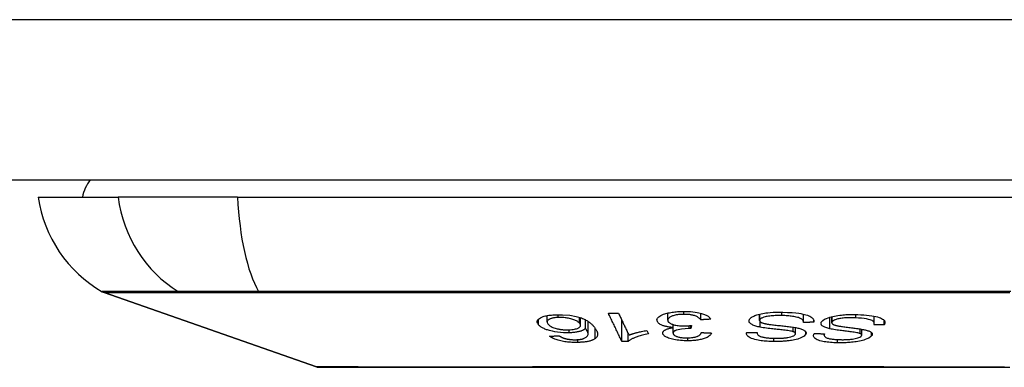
# Model space of a CAD drawing. Header units: inches. Extents: x 2.8 to 89.6, y 4.6 to 48.7.
# Tile 2 of 107: x 3.604 to 4.501, y 4.578 to 4.894. Entities that reach past the tile are written whole.
import ezdxf

# ---------------------------------------------------------------- set-up
doc = ezdxf.new("R2010")
doc.units = ezdxf.units.IN
doc.header["$MEASUREMENT"] = 0
doc.layers.add('Visible Edges(ANSI)', color=7, linetype='Continuous', lineweight=25)
doc.layers.add('Visible Tangent Edges(ANSI)', color=7, linetype='Continuous', lineweight=25)

msp = doc.modelspace()

# ---------------------------------------------------------------- linework, layer by layer
at = {"layer": 'Visible Edges(ANSI)'}
for p, q in [((2.95349, 4.74849), (18.57949, 4.74849)), ((3.62125, 4.73274), (3.69401, 4.73274)), ((3.8028, 4.73274), (3.69401, 4.73274)), ((3.8028, 4.73274), (4.66017, 4.73274)), ((3.87468, 4.5781), (3.68114, 4.64584)), ((4.08492, 4.61902), (4.08492, 4.62479)), ((4.11522, 4.61591), (4.11522, 4.62289)), ((4.11974, 4.61302), (4.11974, 4.62095)), ((4.15289, 4.6012), (4.15289, 4.62052)), ((4.19466, 4.62069), (4.19466, 4.62708)), ((4.22473, 4.62091), (4.22473, 4.62697)), ((4.27842, 4.62034), (4.27842, 4.62613)), ((4.31832, 4.61873), (4.31832, 4.62609)), ((4.32771, 4.61871), (4.32771, 4.62081)), ((4.34412, 4.61829), (4.34412, 4.62384)), ((4.38289, 4.6177), (4.38289, 4.62419)), ((4.39176, 4.61633), (4.39176, 4.62053)), ((4.12215, 4.60803), (4.12215, 4.61951)), ((4.17564, 4.61126), (4.17709, 4.60818)), ((4.19961, 4.60879), (4.19961, 4.61386)), ((4.19977, 4.61389), (4.19977, 4.61659)), ((4.21644, 4.61575), (4.21584, 4.61293)), ((4.21584, 4.61293), (4.21584, 4.61569)), ((4.31111, 4.6083), (4.31111, 4.61386)), ((4.37141, 4.60704), (4.37141, 4.61235)), ((4.15876, 4.60127), (4.15876, 4.60811)), ((4.2761, 4.60916), (4.2761, 4.60946)), ((4.33725, 4.607), (4.33725, 4.60826))]:
    msp.add_line(p, q, dxfattribs=at)
at = {"layer": 'Visible Edges(ANSI)', "flags": 128}
for points in [[(4.07695, 4.6164), (4.07654, 4.61693), (4.07622, 4.61746), (4.07598, 4.61799), (4.07584, 4.61852), (4.07578, 4.61904), (4.07582, 4.61956), (4.07596, 4.62007), (4.07619, 4.62058), (4.07653, 4.6211), (4.07704, 4.62166), (4.07777, 4.62226), (4.07876, 4.62286), (4.07992, 4.6234), (4.08109, 4.62384), (4.08221, 4.62417), (4.08321, 4.62443), (4.08422, 4.62465), (4.08527, 4.62485), (4.08637, 4.62503), (4.08752, 4.62518), (4.08872, 4.62531), (4.08995, 4.62542), (4.0912, 4.62551), (4.09248, 4.62557)], [(4.09478, 4.62309), (4.09403, 4.62305), (4.09331, 4.623), (4.09261, 4.62293), (4.09192, 4.62285), (4.09126, 4.62276), (4.09063, 4.62265), (4.09002, 4.62253), (4.08945, 4.62239), (4.08891, 4.62224), (4.0884, 4.62208), (4.08793, 4.62191), (4.0875, 4.62173), (4.0871, 4.62154), (4.08673, 4.62135), (4.08638, 4.62115), (4.086, 4.62088), (4.08561, 4.62054), (4.08526, 4.62012), (4.08501, 4.61962), (4.08492, 4.61908), (4.08498, 4.61852), (4.08518, 4.61796), (4.0855, 4.6174), (4.08592, 4.61684)], [(4.09248, 4.62557), (4.09895, 4.6256), (4.1054, 4.62506), (4.11126, 4.624), (4.11485, 4.62302), (4.116, 4.62261), (4.11694, 4.62225), (4.11783, 4.62188), (4.11867, 4.62149), (4.11946, 4.6211), (4.12022, 4.6207), (4.12092, 4.62029), (4.12159, 4.61988), (4.12223, 4.61946), (4.12284, 4.61903), (4.12342, 4.6186), (4.12398, 4.61816), (4.12451, 4.61772), (4.12501, 4.61728), (4.1255, 4.61683), (4.12595, 4.61638), (4.12639, 4.61594), (4.1268, 4.61549), (4.12719, 4.61505), (4.12756, 4.61461)], [(4.11441, 4.61775), (4.11407, 4.61813), (4.11366, 4.61851), (4.1132, 4.61888), (4.11267, 4.61925), (4.11209, 4.61962), (4.11144, 4.61998), (4.11073, 4.62034), (4.10995, 4.62069), (4.10913, 4.62102), (4.10826, 4.62134), (4.10734, 4.62163), (4.10637, 4.62191), (4.10534, 4.62216), (4.10425, 4.62238), (4.10318, 4.62257), (4.10212, 4.62273), (4.10111, 4.62285), (4.10014, 4.62295), (4.09923, 4.62302), (4.09833, 4.62307), (4.09743, 4.62311), (4.09654, 4.62312), (4.09565, 4.62311), (4.09478, 4.62309)], [(4.14069, 4.62692), (4.14106, 4.62693), (4.14144, 4.62694), (4.14182, 4.62694), (4.1422, 4.62695), (4.14258, 4.62696), (4.14296, 4.62697), (4.14333, 4.62698), (4.14371, 4.62699), (4.14409, 4.627), (4.14447, 4.62701), (4.14485, 4.62701), (4.14523, 4.62702), (4.14561, 4.62703), (4.14598, 4.62704), (4.14636, 4.62705), (4.14674, 4.62706), (4.14712, 4.62707), (4.1475, 4.62708), (4.14788, 4.62709), (4.14825, 4.6271), (4.14863, 4.62711), (4.14901, 4.62712), (4.14939, 4.62713), (4.14977, 4.62714)], [(4.15289, 4.6012), (4.15239, 4.60227), (4.15188, 4.60333), (4.15137, 4.6044), (4.15086, 4.60547), (4.15035, 4.60654), (4.14984, 4.60762), (4.14933, 4.60869), (4.14882, 4.60977), (4.14831, 4.61084), (4.1478, 4.61192), (4.14729, 4.613), (4.14678, 4.61408), (4.14627, 4.61515), (4.14575, 4.61623), (4.14524, 4.61731), (4.14473, 4.61838), (4.14422, 4.61946), (4.14371, 4.62053), (4.14321, 4.6216), (4.1427, 4.62267), (4.14219, 4.62374), (4.14169, 4.6248), (4.14119, 4.62586), (4.14069, 4.62692)], [(4.14977, 4.62714), (4.15016, 4.6263), (4.15055, 4.62547), (4.15095, 4.62463), (4.15134, 4.6238), (4.15174, 4.62296), (4.15214, 4.62212), (4.15253, 4.62128), (4.15293, 4.62044), (4.15333, 4.6196), (4.15372, 4.61876), (4.15412, 4.61792), (4.15452, 4.61708), (4.15491, 4.61624), (4.15531, 4.6154), (4.15571, 4.61456), (4.15611, 4.61372), (4.1565, 4.61288), (4.1569, 4.61204), (4.1573, 4.6112), (4.15769, 4.61036), (4.15809, 4.60952), (4.15849, 4.60869), (4.15888, 4.60785), (4.15928, 4.60702)], [(4.18493, 4.62034), (4.18491, 4.62104), (4.18506, 4.62174), (4.18539, 4.62243), (4.18591, 4.6231), (4.18661, 4.62375), (4.1875, 4.62437), (4.18855, 4.62496), (4.18968, 4.62548), (4.19084, 4.62594), (4.19198, 4.62633), (4.19303, 4.62665), (4.19406, 4.62693), (4.19513, 4.62719), (4.19624, 4.62742), (4.1974, 4.62764), (4.1986, 4.62783), (4.19984, 4.628), (4.2011, 4.62815), (4.20238, 4.62827), (4.20369, 4.62838), (4.20502, 4.62846), (4.20636, 4.62851), (4.20772, 4.62855), (4.20908, 4.62857)], [(4.19977, 4.61389), (4.19899, 4.61395), (4.19821, 4.61403), (4.19744, 4.61412), (4.19669, 4.61421), (4.19594, 4.61432), (4.19521, 4.61444), (4.19449, 4.61456), (4.19379, 4.6147), (4.19311, 4.61485), (4.19245, 4.61501), (4.19181, 4.61518), (4.1912, 4.61536), (4.19061, 4.61555), (4.19002, 4.61576), (4.18935, 4.61603), (4.18863, 4.61635), (4.1879, 4.61673), (4.18718, 4.61718), (4.18652, 4.61768), (4.18598, 4.6182), (4.18556, 4.61873), (4.18525, 4.61926), (4.18504, 4.6198), (4.18493, 4.62034)], [(4.20937, 4.62592), (4.20817, 4.62589), (4.20697, 4.62584), (4.20579, 4.62576), (4.20465, 4.62565), (4.20356, 4.6255), (4.2025, 4.62533), (4.20149, 4.62512), (4.20056, 4.62489), (4.19973, 4.62466), (4.19899, 4.62441), (4.19834, 4.62417), (4.19775, 4.62393), (4.19721, 4.62367), (4.19672, 4.62341), (4.19628, 4.62313), (4.19589, 4.62285), (4.19556, 4.62256), (4.19528, 4.62226), (4.19505, 4.62195), (4.19488, 4.62164), (4.19476, 4.62133), (4.19469, 4.62102), (4.19466, 4.6207), (4.19468, 4.62038)], [(4.19468, 4.62038), (4.19474, 4.62009), (4.19484, 4.61979), (4.19498, 4.6195), (4.19516, 4.61921), (4.19539, 4.61892), (4.19567, 4.61864), (4.196, 4.61836), (4.19638, 4.61808), (4.1968, 4.61782), (4.19727, 4.61756), (4.19779, 4.61732), (4.19835, 4.61708), (4.19896, 4.61686), (4.19963, 4.61664), (4.20039, 4.61641), (4.20125, 4.6162), (4.20221, 4.61599), (4.20325, 4.61581), (4.20432, 4.61565), (4.20542, 4.61553), (4.20656, 4.61544), (4.20771, 4.61538), (4.20887, 4.61535), (4.21004, 4.61534)], [(4.20908, 4.62857), (4.21122, 4.62857), (4.21336, 4.62851), (4.21548, 4.62839), (4.21756, 4.62821), (4.21958, 4.62797), (4.22144, 4.62768), (4.22304, 4.62737), (4.2244, 4.62706), (4.22552, 4.62676), (4.22645, 4.62648), (4.22732, 4.62619), (4.22815, 4.62589), (4.22892, 4.62558), (4.22964, 4.62525), (4.23031, 4.62491), (4.23093, 4.62455), (4.23149, 4.62419), (4.23199, 4.62382), (4.23243, 4.62344), (4.23282, 4.62306), (4.23316, 4.62267), (4.23344, 4.62228), (4.23368, 4.62188), (4.23387, 4.62147)], [(4.22473, 4.62091), (4.22444, 4.6213), (4.22411, 4.62168), (4.22374, 4.62206), (4.22333, 4.62244), (4.22288, 4.62281), (4.22238, 4.62317), (4.22183, 4.62352), (4.22121, 4.62386), (4.22052, 4.62418), (4.21976, 4.62448), (4.21897, 4.62475), (4.21821, 4.62497), (4.21747, 4.62515), (4.21678, 4.62529), (4.2161, 4.62542), (4.2154, 4.62553), (4.2147, 4.62563), (4.21397, 4.62571), (4.21323, 4.62578), (4.21247, 4.62584), (4.2117, 4.62588), (4.21093, 4.6259), (4.21015, 4.62592), (4.20937, 4.62592)], [(4.23387, 4.62147), (4.23349, 4.62145), (4.23311, 4.62143), (4.23273, 4.6214), (4.23235, 4.62138), (4.23197, 4.62135), (4.23159, 4.62133), (4.23121, 4.62131), (4.23083, 4.62128), (4.23044, 4.62126), (4.23006, 4.62124), (4.22968, 4.62121), (4.2293, 4.62119), (4.22892, 4.62117), (4.22854, 4.62114), (4.22816, 4.62112), (4.22778, 4.6211), (4.2274, 4.62107), (4.22702, 4.62105), (4.22664, 4.62103), (4.22626, 4.621), (4.22588, 4.62098), (4.22549, 4.62096), (4.22511, 4.62094), (4.22473, 4.62091)], [(4.27904, 4.61417), (4.27794, 4.61441), (4.27687, 4.61466), (4.27584, 4.61492), (4.27486, 4.61521), (4.27393, 4.61551), (4.27306, 4.61583), (4.27225, 4.61617), (4.27154, 4.61652), (4.27095, 4.61685), (4.27046, 4.61718), (4.27006, 4.61749), (4.26974, 4.61778), (4.26948, 4.61805), (4.26928, 4.61831), (4.26912, 4.61856), (4.26898, 4.61882), (4.26888, 4.61907), (4.26881, 4.61933), (4.26876, 4.61959), (4.26875, 4.61985), (4.26876, 4.62011), (4.2688, 4.62037), (4.26887, 4.62063), (4.26896, 4.62089)], [(4.26896, 4.62089), (4.26916, 4.6213), (4.26943, 4.62171), (4.26976, 4.62211), (4.27016, 4.62251), (4.27063, 4.6229), (4.27117, 4.62328), (4.27177, 4.62365), (4.27243, 4.62401), (4.27316, 4.62436), (4.27399, 4.62473), (4.27493, 4.62509), (4.276, 4.62545), (4.27718, 4.62581), (4.27848, 4.62614), (4.27984, 4.62645), (4.28125, 4.62672), (4.28271, 4.62696), (4.28421, 4.62718), (4.28589, 4.62738), (4.28802, 4.62759), (4.29061, 4.62777), (4.29356, 4.62789), (4.29656, 4.62794), (4.29954, 4.6279)], [(4.27853, 4.6209), (4.27846, 4.62065), (4.27842, 4.62041), (4.27843, 4.62016), (4.27849, 4.61992), (4.2786, 4.61968), (4.27876, 4.61945), (4.27897, 4.61922), (4.27922, 4.61901), (4.2795, 4.61881), (4.2798, 4.61863), (4.28012, 4.61847), (4.28046, 4.61832), (4.28082, 4.61818), (4.28119, 4.61805), (4.28159, 4.61792), (4.28201, 4.6178), (4.28244, 4.61768), (4.28289, 4.61757), (4.28336, 4.61746), (4.28383, 4.61736), (4.28431, 4.61726), (4.2848, 4.61717), (4.28529, 4.61708), (4.28578, 4.617)], [(4.29876, 4.62483), (4.29753, 4.62486), (4.29629, 4.62486), (4.29505, 4.62485), (4.29381, 4.62482), (4.29257, 4.62478), (4.29134, 4.62471), (4.29011, 4.62463), (4.2889, 4.62452), (4.28771, 4.6244), (4.28655, 4.62424), (4.28543, 4.62407), (4.28434, 4.62386), (4.28332, 4.62362), (4.28238, 4.62336), (4.28159, 4.62309), (4.28093, 4.62282), (4.28039, 4.62257), (4.27996, 4.62233), (4.27961, 4.6221), (4.2793, 4.62187), (4.27904, 4.62163), (4.27883, 4.62139), (4.27866, 4.62115), (4.27853, 4.6209)], [(4.31832, 4.61852), (4.31831, 4.61896), (4.31826, 4.61939), (4.31813, 4.61983), (4.31794, 4.62026), (4.31767, 4.62068), (4.31731, 4.62109), (4.31685, 4.62149), (4.3163, 4.62186), (4.31563, 4.62222), (4.31483, 4.62256), (4.31389, 4.62289), (4.31287, 4.62319), (4.31179, 4.62345), (4.31068, 4.62369), (4.30956, 4.6239), (4.30844, 4.62408), (4.3073, 4.62423), (4.30614, 4.62437), (4.30496, 4.62449), (4.30375, 4.6246), (4.30253, 4.62468), (4.30128, 4.62475), (4.30003, 4.6248), (4.29876, 4.62483)], [(4.29954, 4.6279), (4.30389, 4.62775), (4.30805, 4.6275), (4.31145, 4.62719), (4.31409, 4.62686), (4.31607, 4.62654), (4.31769, 4.62623), (4.31922, 4.62588), (4.32064, 4.62549), (4.32195, 4.62506), (4.32314, 4.6246), (4.32417, 4.62412), (4.32502, 4.62365), (4.32572, 4.62319), (4.32628, 4.62275), (4.32672, 4.62233), (4.32706, 4.62195), (4.32734, 4.62155), (4.32756, 4.62116), (4.32773, 4.62076), (4.32783, 4.62036), (4.32788, 4.61995), (4.32788, 4.61954), (4.32782, 4.61913), (4.32771, 4.61871)], [(4.33514, 4.61948), (4.33615, 4.62045), (4.33756, 4.62138), (4.33923, 4.6222), (4.34086, 4.62285), (4.34225, 4.62331), (4.34363, 4.62371), (4.34508, 4.62407), (4.34661, 4.6244), (4.34821, 4.62469), (4.34982, 4.62494), (4.35139, 4.62515), (4.35291, 4.62531), (4.35435, 4.62545), (4.3557, 4.62555), (4.35695, 4.62563), (4.35819, 4.62569), (4.35943, 4.62574), (4.36067, 4.62577), (4.36191, 4.62579), (4.36314, 4.62579), (4.36436, 4.62579), (4.36558, 4.62576), (4.36678, 4.62573), (4.36798, 4.62568)], [(4.36598, 4.62273), (4.36424, 4.62279), (4.36248, 4.62282), (4.3607, 4.62281), (4.35891, 4.62277), (4.35724, 4.62269), (4.35579, 4.62259), (4.35456, 4.62248), (4.35351, 4.62236), (4.35249, 4.62223), (4.3515, 4.62207), (4.35054, 4.6219), (4.34962, 4.62169), (4.34877, 4.62147), (4.34802, 4.62124), (4.34739, 4.62102), (4.34687, 4.62081), (4.34646, 4.62063), (4.34609, 4.62045), (4.34576, 4.62027), (4.34546, 4.62008), (4.34519, 4.61989), (4.34494, 4.6197), (4.34473, 4.6195), (4.34455, 4.6193)], [(4.38253, 4.6163), (4.38263, 4.61654), (4.38272, 4.61678), (4.3828, 4.61702), (4.38285, 4.61726), (4.38288, 4.6175), (4.38289, 4.61773), (4.38287, 4.61797), (4.38283, 4.6182), (4.38276, 4.61843), (4.38266, 4.61866), (4.38253, 4.61888), (4.38237, 4.6191), (4.38218, 4.61932), (4.38192, 4.61955), (4.38152, 4.61984), (4.38094, 4.62016), (4.38013, 4.62052), (4.37904, 4.6209), (4.37761, 4.6213), (4.37582, 4.62169), (4.37364, 4.62206), (4.3712, 4.62236), (4.36864, 4.62258), (4.36598, 4.62273)], [(4.36798, 4.62568), (4.37064, 4.62555), (4.37328, 4.62537), (4.37585, 4.62515), (4.37834, 4.62489), (4.38061, 4.62458), (4.38257, 4.62425), (4.38426, 4.62391), (4.38579, 4.62352), (4.38719, 4.6231), (4.38845, 4.62264), (4.38955, 4.62213), (4.39045, 4.62162), (4.39115, 4.62111), (4.39168, 4.62062), (4.39206, 4.62016), (4.39233, 4.61972), (4.3925, 4.61931), (4.3926, 4.61889), (4.39263, 4.61848), (4.39258, 4.61805), (4.39247, 4.61763), (4.3923, 4.6172), (4.39206, 4.61677), (4.39176, 4.61633)], [(4.10497, 4.60906), (4.10232, 4.60903), (4.09961, 4.60911), (4.09691, 4.60932), (4.09426, 4.60963), (4.0918, 4.61003), (4.08976, 4.61045), (4.0882, 4.61081), (4.08713, 4.61109), (4.08618, 4.61136), (4.08527, 4.61165), (4.0844, 4.61194), (4.08357, 4.61224), (4.08278, 4.61255), (4.08203, 4.61288), (4.08133, 4.61321), (4.08067, 4.61355), (4.08006, 4.61389), (4.07949, 4.61424), (4.07897, 4.61459), (4.07849, 4.61495), (4.07805, 4.61531), (4.07765, 4.61567), (4.07728, 4.61603), (4.07695, 4.6164)], [(4.08592, 4.61684), (4.08631, 4.61642), (4.08676, 4.61599), (4.08728, 4.61557), (4.08788, 4.61515), (4.08855, 4.61475), (4.0893, 4.61436), (4.09014, 4.61398), (4.09107, 4.61362), (4.09206, 4.61329), (4.09302, 4.61301), (4.09394, 4.61278), (4.09478, 4.61259), (4.09554, 4.61244), (4.09632, 4.6123), (4.09711, 4.61217), (4.09792, 4.61207), (4.09874, 4.61197), (4.09957, 4.6119), (4.10041, 4.61184), (4.10124, 4.6118), (4.10208, 4.61177), (4.10291, 4.61177), (4.10373, 4.61177), (4.10455, 4.61179)], [(4.10455, 4.61179), (4.10592, 4.61186), (4.10725, 4.61197), (4.10849, 4.61213), (4.10965, 4.61234), (4.11072, 4.61258), (4.11166, 4.61286), (4.11243, 4.61315), (4.11304, 4.61343), (4.11351, 4.61368), (4.11389, 4.61392), (4.11423, 4.61416), (4.11451, 4.61441), (4.11475, 4.61467), (4.11494, 4.61493), (4.11508, 4.6152), (4.11517, 4.61548), (4.11522, 4.61576), (4.11522, 4.61604), (4.11518, 4.61632), (4.1151, 4.61661), (4.11498, 4.61689), (4.11482, 4.61718), (4.11463, 4.61746), (4.11441, 4.61775)], [(4.11974, 4.61302), (4.11951, 4.61279), (4.11925, 4.61257), (4.11896, 4.61234), (4.11866, 4.61212), (4.11833, 4.61191), (4.11798, 4.6117), (4.1176, 4.61149), (4.11719, 4.61129), (4.11675, 4.6111), (4.11626, 4.6109), (4.11573, 4.61071), (4.11516, 4.61053), (4.11453, 4.61034), (4.11384, 4.61016), (4.1131, 4.60999), (4.1123, 4.60983), (4.11147, 4.60968), (4.11062, 4.60954), (4.10974, 4.60942), (4.10883, 4.60931), (4.10789, 4.60922), (4.10694, 4.60915), (4.10596, 4.6091), (4.10497, 4.60906)], [(4.11796, 4.60383), (4.11927, 4.60438), (4.1203, 4.60499), (4.12108, 4.60566), (4.12163, 4.60636), (4.12196, 4.60702), (4.12211, 4.60761), (4.12215, 4.6081), (4.12212, 4.60844), (4.12208, 4.60872), (4.12202, 4.609), (4.12194, 4.60928), (4.12184, 4.60957), (4.12173, 4.60986), (4.1216, 4.61015), (4.12146, 4.61044), (4.12131, 4.61073), (4.12114, 4.61103), (4.12096, 4.61132), (4.12078, 4.61161), (4.12058, 4.6119), (4.12038, 4.61218), (4.12017, 4.61247), (4.11996, 4.61275), (4.11974, 4.61302)], [(4.12756, 4.61461), (4.12795, 4.61412), (4.12833, 4.61363), (4.12869, 4.61313), (4.12902, 4.61264), (4.12933, 4.61215), (4.12962, 4.61166), (4.12988, 4.61117), (4.13011, 4.61068), (4.13031, 4.6102), (4.13048, 4.60972), (4.13062, 4.60925), (4.13072, 4.60878), (4.13079, 4.60832), (4.13081, 4.60786), (4.1308, 4.60742), (4.13075, 4.60697), (4.13065, 4.60654), (4.13051, 4.60612), (4.13032, 4.6057), (4.13008, 4.60528), (4.12978, 4.60487), (4.12943, 4.60448), (4.12901, 4.60409), (4.12852, 4.60371)], [(4.15928, 4.60702), (4.15968, 4.60718), (4.16011, 4.60734), (4.16054, 4.6075), (4.16099, 4.60766), (4.16145, 4.60782), (4.16191, 4.60797), (4.16239, 4.60812), (4.16287, 4.60827), (4.16336, 4.60842), (4.16386, 4.60856), (4.16436, 4.6087), (4.16486, 4.60884), (4.16536, 4.60898), (4.16587, 4.60911), (4.16645, 4.60926), (4.16715, 4.60944), (4.16796, 4.60964), (4.16887, 4.60986), (4.16986, 4.61009), (4.17092, 4.61033), (4.17204, 4.61057), (4.17321, 4.61081), (4.17441, 4.61104), (4.17564, 4.61126)], [(4.19015, 4.60861), (4.19013, 4.60885), (4.19013, 4.60909), (4.19017, 4.60933), (4.19024, 4.60956), (4.19033, 4.6098), (4.19045, 4.61003), (4.19061, 4.61026), (4.19079, 4.61049), (4.191, 4.61071), (4.19125, 4.61094), (4.19152, 4.61116), (4.19185, 4.61139), (4.19222, 4.61162), (4.19266, 4.61186), (4.19315, 4.6121), (4.19371, 4.61234), (4.19434, 4.61258), (4.19501, 4.61281), (4.19573, 4.61302), (4.19648, 4.61322), (4.19726, 4.6134), (4.19807, 4.61358), (4.19891, 4.61374), (4.19977, 4.61389)], [(4.21435, 4.61295), (4.21067, 4.61281), (4.20721, 4.61245), (4.20419, 4.61189), (4.20251, 4.61142), (4.20201, 4.61124), (4.20173, 4.61112), (4.20146, 4.611), (4.20122, 4.61088), (4.20099, 4.61075), (4.20078, 4.61061), (4.20059, 4.61048), (4.20041, 4.61034), (4.20026, 4.61019), (4.20012, 4.61005), (4.2, 4.6099), (4.19989, 4.60975), (4.19981, 4.6096), (4.19974, 4.60945), (4.19969, 4.6093), (4.19965, 4.60914), (4.19963, 4.60899), (4.19961, 4.60883), (4.19962, 4.60868), (4.19963, 4.60852)], [(4.21004, 4.61534), (4.2103, 4.61535), (4.21057, 4.61535), (4.21083, 4.61536), (4.2111, 4.61536), (4.21136, 4.61537), (4.21163, 4.61538), (4.2119, 4.6154), (4.21217, 4.61541), (4.21244, 4.61542), (4.21271, 4.61544), (4.21298, 4.61546), (4.21325, 4.61548), (4.21353, 4.61549), (4.2138, 4.61551), (4.21407, 4.61554), (4.21434, 4.61556), (4.21461, 4.61558), (4.21488, 4.6156), (4.21514, 4.61563), (4.21541, 4.61565), (4.21567, 4.61568), (4.21593, 4.6157), (4.21619, 4.61573), (4.21644, 4.61575)], [(4.21584, 4.61293), (4.21578, 4.61293), (4.21572, 4.61293), (4.21566, 4.61293), (4.2156, 4.61293), (4.21553, 4.61294), (4.21547, 4.61294), (4.21541, 4.61294), (4.21534, 4.61294), (4.21528, 4.61294), (4.21522, 4.61294), (4.21515, 4.61295), (4.21509, 4.61295), (4.21503, 4.61295), (4.21497, 4.61295), (4.2149, 4.61295), (4.21484, 4.61295), (4.21478, 4.61295), (4.21472, 4.61295), (4.21466, 4.61295), (4.2146, 4.61295), (4.21454, 4.61295), (4.21448, 4.61295), (4.21442, 4.61295), (4.21435, 4.61295)], [(4.30905, 4.61012), (4.30838, 4.61032), (4.30753, 4.61052), (4.30651, 4.61072), (4.30536, 4.61091), (4.30412, 4.61109), (4.30283, 4.61126), (4.30154, 4.61143), (4.30028, 4.61157), (4.29906, 4.61171), (4.29786, 4.61184), (4.29667, 4.61197), (4.29548, 4.61209), (4.29428, 4.61221), (4.29305, 4.61233), (4.29179, 4.61247), (4.29049, 4.61261), (4.28912, 4.61276), (4.28769, 4.61292), (4.28618, 4.61311), (4.28464, 4.6133), (4.2831, 4.61351), (4.28163, 4.61373), (4.28025, 4.61395), (4.27904, 4.61417)], [(4.28578, 4.617), (4.28644, 4.61689), (4.28721, 4.61678), (4.28808, 4.61666), (4.28903, 4.61654), (4.29006, 4.61642), (4.29115, 4.61629), (4.29231, 4.61615), (4.29351, 4.61602), (4.29475, 4.61588), (4.29601, 4.61574), (4.2973, 4.6156), (4.29859, 4.61546), (4.29988, 4.61532), (4.30116, 4.61517), (4.30242, 4.61503), (4.30364, 4.61489), (4.30483, 4.61475), (4.30597, 4.61461), (4.30713, 4.61446), (4.30826, 4.6143), (4.30937, 4.61414), (4.31042, 4.61397), (4.3114, 4.6138), (4.31229, 4.61363)], [(4.31229, 4.61363), (4.31324, 4.61342), (4.31416, 4.6132), (4.31504, 4.61297), (4.31588, 4.61272), (4.31666, 4.61246), (4.31739, 4.61217), (4.31805, 4.61188), (4.31861, 4.61159), (4.31908, 4.6113), (4.31945, 4.61104), (4.31976, 4.61078), (4.31999, 4.61055), (4.32018, 4.61034), (4.32033, 4.61014), (4.32046, 4.60993), (4.32056, 4.60972), (4.32064, 4.60951), (4.3207, 4.6093), (4.32073, 4.60909), (4.32074, 4.60887), (4.32072, 4.60866), (4.32069, 4.60844), (4.32063, 4.60823), (4.32055, 4.60801)], [(4.32771, 4.61871), (4.32732, 4.6187), (4.32693, 4.6187), (4.32654, 4.61869), (4.32614, 4.61868), (4.32575, 4.61867), (4.32536, 4.61866), (4.32497, 4.61865), (4.32458, 4.61864), (4.32419, 4.61864), (4.3238, 4.61863), (4.3234, 4.61862), (4.32301, 4.61861), (4.32262, 4.6186), (4.32223, 4.6186), (4.32184, 4.61859), (4.32145, 4.61858), (4.32106, 4.61857), (4.32066, 4.61856), (4.32027, 4.61856), (4.31988, 4.61855), (4.31949, 4.61854), (4.3191, 4.61853), (4.31871, 4.61853), (4.31832, 4.61852)], [(4.34235, 4.61277), (4.34137, 4.61301), (4.34042, 4.61327), (4.33952, 4.61355), (4.33867, 4.61384), (4.33788, 4.61415), (4.33715, 4.61447), (4.3365, 4.61482), (4.33594, 4.61516), (4.33549, 4.6155), (4.33514, 4.61582), (4.33487, 4.61613), (4.33467, 4.61642), (4.33453, 4.61669), (4.33443, 4.61694), (4.33436, 4.61719), (4.33433, 4.61744), (4.33433, 4.6177), (4.33436, 4.61795), (4.33442, 4.6182), (4.33451, 4.61846), (4.33463, 4.61871), (4.33477, 4.61897), (4.33494, 4.61922), (4.33514, 4.61948)], [(4.37006, 4.6084), (4.3695, 4.6086), (4.36877, 4.6088), (4.36788, 4.609), (4.36685, 4.6092), (4.36573, 4.60939), (4.36454, 4.60958), (4.36334, 4.60975), (4.36215, 4.60992), (4.361, 4.61007), (4.35987, 4.61021), (4.35874, 4.61035), (4.35762, 4.61049), (4.35649, 4.61063), (4.35534, 4.61077), (4.35416, 4.61091), (4.35294, 4.61107), (4.35167, 4.61123), (4.35034, 4.61142), (4.34895, 4.61161), (4.34751, 4.61183), (4.34609, 4.61206), (4.34472, 4.61229), (4.34346, 4.61253), (4.34235, 4.61277)], [(4.34455, 4.6193), (4.34437, 4.61905), (4.34424, 4.6188), (4.34415, 4.61855), (4.34412, 4.61831), (4.34414, 4.61806), (4.34423, 4.61782), (4.34436, 4.61759), (4.34454, 4.61737), (4.34476, 4.61718), (4.345, 4.61701), (4.34526, 4.61685), (4.34554, 4.6167), (4.34583, 4.61657), (4.34614, 4.61644), (4.34648, 4.61631), (4.34683, 4.61619), (4.3472, 4.61608), (4.34759, 4.61597), (4.34798, 4.61586), (4.34839, 4.61576), (4.34881, 4.61566), (4.34924, 4.61557), (4.34967, 4.61548), (4.3501, 4.61539)], [(4.3501, 4.61539), (4.35071, 4.61528), (4.35141, 4.61515), (4.35221, 4.61503), (4.35309, 4.61489), (4.35405, 4.61476), (4.35506, 4.61461), (4.35614, 4.61447), (4.35726, 4.61432), (4.35841, 4.61416), (4.35959, 4.61401), (4.36079, 4.61385), (4.36199, 4.61369), (4.3632, 4.61353), (4.36439, 4.61338), (4.36557, 4.61322), (4.36671, 4.61306), (4.36782, 4.6129), (4.36888, 4.61275), (4.36994, 4.61259), (4.37099, 4.61242), (4.37201, 4.61225), (4.37297, 4.61207), (4.37386, 4.6119), (4.37465, 4.61171)], [(4.37465, 4.61171), (4.3755, 4.6115), (4.3763, 4.61128), (4.37706, 4.61104), (4.37777, 4.61079), (4.37842, 4.61053), (4.37901, 4.61025), (4.37954, 4.60996), (4.37996, 4.60967), (4.3803, 4.6094), (4.38056, 4.60914), (4.38075, 4.6089), (4.38089, 4.60867), (4.38098, 4.60847), (4.38105, 4.60827), (4.38109, 4.60807), (4.3811, 4.60787), (4.38109, 4.60767), (4.38106, 4.60746), (4.38101, 4.60726), (4.38093, 4.60706), (4.38082, 4.60685), (4.3807, 4.60664), (4.38055, 4.60644), (4.38038, 4.60623)], [(4.39176, 4.61633), (4.39137, 4.61633), (4.39099, 4.61633), (4.3906, 4.61633), (4.39022, 4.61633), (4.38984, 4.61633), (4.38945, 4.61632), (4.38907, 4.61632), (4.38868, 4.61632), (4.3883, 4.61632), (4.38791, 4.61632), (4.38753, 4.61632), (4.38714, 4.61631), (4.38676, 4.61631), (4.38637, 4.61631), (4.38599, 4.61631), (4.3856, 4.61631), (4.38522, 4.61631), (4.38483, 4.61631), (4.38445, 4.61631), (4.38407, 4.61631), (4.38368, 4.6163), (4.3833, 4.6163), (4.38291, 4.6163), (4.38253, 4.6163)], [(4.0871, 4.60598), (4.08746, 4.606), (4.08782, 4.60601), (4.08818, 4.60603), (4.08854, 4.60605), (4.08889, 4.60606), (4.08925, 4.60608), (4.08961, 4.6061), (4.08997, 4.60611), (4.09032, 4.60613), (4.09068, 4.60615), (4.09104, 4.60617), (4.0914, 4.60618), (4.09176, 4.6062), (4.09211, 4.60622), (4.09247, 4.60623), (4.09283, 4.60625), (4.09319, 4.60627), (4.09354, 4.60629), (4.0939, 4.60631), (4.09426, 4.60632), (4.09462, 4.60634), (4.09498, 4.60636), (4.09533, 4.60638), (4.09569, 4.6064)], [(4.11275, 4.6003), (4.11145, 4.60028), (4.11013, 4.60028), (4.1088, 4.60031), (4.10747, 4.60035), (4.10613, 4.60043), (4.10479, 4.60053), (4.10346, 4.60066), (4.10215, 4.60082), (4.10087, 4.601), (4.09961, 4.60121), (4.09839, 4.60144), (4.09719, 4.6017), (4.09604, 4.60198), (4.09495, 4.60227), (4.0939, 4.60259), (4.09291, 4.60292), (4.09198, 4.60327), (4.0911, 4.60364), (4.09029, 4.60401), (4.08955, 4.60439), (4.08885, 4.60478), (4.08822, 4.60518), (4.08764, 4.60558), (4.0871, 4.60598)], [(4.09569, 4.6064), (4.09587, 4.60628), (4.09604, 4.60617), (4.09623, 4.60606), (4.09642, 4.60595), (4.09661, 4.60583), (4.09681, 4.60572), (4.09701, 4.60561), (4.09722, 4.60549), (4.09743, 4.60538), (4.09764, 4.60527), (4.09786, 4.60516), (4.09809, 4.60505), (4.09832, 4.60495), (4.09855, 4.60484), (4.09879, 4.60474), (4.09903, 4.60463), (4.09928, 4.60453), (4.09953, 4.60443), (4.0998, 4.60433), (4.10007, 4.60424), (4.10035, 4.60414), (4.10064, 4.60405), (4.10093, 4.60396), (4.10123, 4.60388)], [(4.10123, 4.60388), (4.10161, 4.60378), (4.10198, 4.60369), (4.10237, 4.60361), (4.10276, 4.60352), (4.10316, 4.60344), (4.10356, 4.60337), (4.10397, 4.60329), (4.10438, 4.60323), (4.1048, 4.60316), (4.10521, 4.60311), (4.10563, 4.60305), (4.10605, 4.603), (4.10648, 4.60296), (4.10691, 4.60292), (4.10734, 4.60289), (4.10777, 4.60286), (4.10821, 4.60283), (4.10864, 4.60281), (4.10908, 4.6028), (4.10951, 4.60279), (4.10994, 4.60278), (4.11037, 4.60278), (4.1108, 4.60279), (4.11122, 4.6028)], [(4.11122, 4.6028), (4.11156, 4.60281), (4.11189, 4.60282), (4.11222, 4.60284), (4.11254, 4.60286), (4.11286, 4.60288), (4.11318, 4.6029), (4.1135, 4.60293), (4.11381, 4.60296), (4.11411, 4.60299), (4.11441, 4.60303), (4.11471, 4.60307), (4.115, 4.60311), (4.11528, 4.60315), (4.11556, 4.6032), (4.11583, 4.60325), (4.1161, 4.6033), (4.11635, 4.60336), (4.1166, 4.60342), (4.11685, 4.60348), (4.11708, 4.60354), (4.11731, 4.60361), (4.11754, 4.60368), (4.11775, 4.60375), (4.11796, 4.60383)], [(4.12852, 4.60371), (4.12816, 4.60346), (4.12778, 4.60322), (4.12736, 4.60299), (4.12692, 4.60277), (4.12645, 4.60255), (4.12595, 4.60234), (4.12541, 4.60214), (4.12485, 4.60194), (4.12426, 4.60176), (4.12365, 4.60159), (4.12301, 4.60143), (4.12234, 4.60128), (4.12164, 4.60114), (4.12092, 4.60101), (4.12017, 4.60089), (4.11941, 4.60078), (4.11863, 4.60068), (4.11783, 4.6006), (4.11702, 4.60052), (4.11619, 4.60046), (4.11535, 4.60041), (4.11449, 4.60036), (4.11363, 4.60033), (4.11275, 4.6003)], [(4.17709, 4.60818), (4.17563, 4.60787), (4.17425, 4.60756), (4.17295, 4.60724), (4.17173, 4.60693), (4.17059, 4.60662), (4.16952, 4.60631), (4.16852, 4.606), (4.16759, 4.6057), (4.16672, 4.60541), (4.16591, 4.60511), (4.16515, 4.60483), (4.16445, 4.60455), (4.16381, 4.60428), (4.16321, 4.60402), (4.16265, 4.60376), (4.16212, 4.60351), (4.1616, 4.60325), (4.16111, 4.60298), (4.16064, 4.60271), (4.16019, 4.60243), (4.15978, 4.60215), (4.1594, 4.60186), (4.15906, 4.60157), (4.15876, 4.60127)], [(4.21298, 4.60183), (4.21134, 4.60184), (4.2097, 4.60188), (4.20808, 4.60196), (4.20648, 4.60209), (4.2049, 4.60224), (4.20335, 4.60244), (4.20185, 4.60267), (4.20041, 4.60294), (4.19904, 4.60324), (4.19774, 4.60356), (4.19652, 4.60393), (4.19541, 4.60431), (4.19445, 4.6047), (4.19363, 4.60509), (4.19293, 4.60547), (4.19235, 4.60583), (4.19187, 4.60617), (4.19145, 4.60651), (4.19109, 4.60685), (4.19079, 4.6072), (4.19054, 4.60754), (4.19035, 4.6079), (4.19022, 4.60825), (4.19015, 4.60861)], [(4.19963, 4.60852), (4.19969, 4.60826), (4.19979, 4.60799), (4.19993, 4.60772), (4.20012, 4.60746), (4.20036, 4.6072), (4.20065, 4.60695), (4.20099, 4.6067), (4.20137, 4.60647), (4.20181, 4.60624), (4.2023, 4.60601), (4.20284, 4.6058), (4.20342, 4.6056), (4.20405, 4.60541), (4.2047, 4.60524), (4.20539, 4.60508), (4.2061, 4.60494), (4.20684, 4.60482), (4.2076, 4.60472), (4.20839, 4.60463), (4.20919, 4.60456), (4.21, 4.60452), (4.21081, 4.60448), (4.21163, 4.60447), (4.21245, 4.60446)], [(4.21245, 4.60446), (4.21375, 4.60449), (4.21504, 4.60455), (4.21628, 4.60466), (4.21748, 4.60481), (4.21862, 4.60501), (4.21961, 4.60523), (4.22043, 4.60545), (4.22108, 4.60566), (4.22159, 4.60585), (4.22205, 4.60604), (4.22248, 4.60624), (4.22287, 4.60645), (4.22323, 4.60667), (4.22355, 4.60689), (4.22385, 4.60712), (4.22411, 4.60736), (4.22435, 4.60759), (4.22456, 4.60784), (4.22475, 4.60808), (4.22491, 4.60833), (4.22505, 4.60858), (4.22517, 4.60883), (4.22528, 4.60908), (4.22536, 4.60933)], [(4.23463, 4.60889), (4.23435, 4.60829), (4.23398, 4.6077), (4.23352, 4.60712), (4.23295, 4.60655), (4.23227, 4.60599), (4.23147, 4.60546), (4.23057, 4.60496), (4.22965, 4.60452), (4.22872, 4.60414), (4.22781, 4.60381), (4.22692, 4.60353), (4.22603, 4.60328), (4.22509, 4.60305), (4.22413, 4.60284), (4.22312, 4.60265), (4.22207, 4.60247), (4.22099, 4.60232), (4.2199, 4.60219), (4.21878, 4.60208), (4.21765, 4.60199), (4.21649, 4.60192), (4.21533, 4.60187), (4.21415, 4.60184), (4.21298, 4.60183)], [(4.22536, 4.60933), (4.22574, 4.60931), (4.22613, 4.60929), (4.22652, 4.60927), (4.2269, 4.60925), (4.22729, 4.60923), (4.22768, 4.60921), (4.22806, 4.60919), (4.22845, 4.60918), (4.22883, 4.60916), (4.22922, 4.60914), (4.22961, 4.60912), (4.22999, 4.6091), (4.23038, 4.60908), (4.23077, 4.60907), (4.23115, 4.60905), (4.23154, 4.60903), (4.23192, 4.60901), (4.23231, 4.60899), (4.2327, 4.60898), (4.23308, 4.60896), (4.23347, 4.60894), (4.23386, 4.60892), (4.23424, 4.60891), (4.23463, 4.60889)], [(4.29146, 4.6011), (4.28993, 4.60113), (4.28841, 4.60117), (4.2869, 4.60124), (4.28541, 4.60133), (4.28394, 4.60143), (4.28249, 4.60156), (4.28107, 4.60172), (4.27968, 4.6019), (4.27832, 4.6021), (4.27696, 4.60233), (4.27549, 4.60263), (4.27396, 4.60301), (4.27243, 4.60346), (4.27096, 4.60401), (4.26974, 4.60458), (4.26878, 4.60516), (4.26803, 4.60572), (4.26748, 4.60626), (4.26706, 4.60678), (4.26676, 4.60731), (4.26657, 4.60784), (4.26648, 4.60838), (4.2665, 4.60893), (4.26662, 4.60947)], [(4.26662, 4.60947), (4.26701, 4.60947), (4.26741, 4.60947), (4.2678, 4.60947), (4.2682, 4.60947), (4.2686, 4.60947), (4.26899, 4.60947), (4.26939, 4.60947), (4.26978, 4.60947), (4.27018, 4.60946), (4.27057, 4.60946), (4.27097, 4.60946), (4.27137, 4.60946), (4.27176, 4.60946), (4.27216, 4.60946), (4.27255, 4.60946), (4.27295, 4.60946), (4.27335, 4.60946), (4.27374, 4.60946), (4.27414, 4.60946), (4.27453, 4.60946), (4.27493, 4.60946), (4.27532, 4.60946), (4.27572, 4.60946), (4.27612, 4.60946)], [(4.27612, 4.60946), (4.27611, 4.6089), (4.27623, 4.60833), (4.27649, 4.60778), (4.27691, 4.60724), (4.2775, 4.60673), (4.27828, 4.60624), (4.27918, 4.60583), (4.28005, 4.60551), (4.28082, 4.60529), (4.28147, 4.60513), (4.28214, 4.60498), (4.28283, 4.60485), (4.28355, 4.60473), (4.28429, 4.60463), (4.28504, 4.60453), (4.28581, 4.60445), (4.28659, 4.60438), (4.28739, 4.60432), (4.28819, 4.60426), (4.28901, 4.60422), (4.28982, 4.60418), (4.29064, 4.60415), (4.29146, 4.60413), (4.29228, 4.60412)], [(4.32055, 4.60801), (4.31897, 4.60612), (4.31596, 4.60443), (4.31321, 4.60343), (4.3117, 4.60301), (4.31026, 4.60268), (4.30887, 4.6024), (4.30758, 4.60217), (4.30641, 4.60199), (4.30541, 4.60185), (4.30451, 4.60174), (4.30359, 4.60164), (4.30268, 4.60154), (4.30176, 4.60146), (4.30083, 4.60138), (4.2999, 4.60132), (4.29896, 4.60126), (4.29803, 4.60121), (4.29709, 4.60117), (4.29615, 4.60114), (4.29521, 4.60111), (4.29427, 4.6011), (4.29333, 4.60109), (4.29239, 4.60109), (4.29146, 4.6011)], [(4.29228, 4.60412), (4.29294, 4.60411), (4.2936, 4.60411), (4.29425, 4.60411), (4.29491, 4.60411), (4.29557, 4.60412), (4.29623, 4.60413), (4.2969, 4.60415), (4.29756, 4.60417), (4.29822, 4.6042), (4.29889, 4.60423), (4.29955, 4.60427), (4.30021, 4.60432), (4.30087, 4.60437), (4.30152, 4.60443), (4.30216, 4.6045), (4.3028, 4.60458), (4.30343, 4.60467), (4.30408, 4.60477), (4.30519, 4.60498), (4.30673, 4.60536), (4.30832, 4.60588), (4.30961, 4.60647), (4.31052, 4.60713), (4.311, 4.60781)], [(4.311, 4.60781), (4.31104, 4.60792), (4.31107, 4.60802), (4.31109, 4.60813), (4.3111, 4.60824), (4.31111, 4.60834), (4.3111, 4.60845), (4.31108, 4.60855), (4.31105, 4.60866), (4.311, 4.60876), (4.31095, 4.60886), (4.31089, 4.60897), (4.31081, 4.60907), (4.31072, 4.60916), (4.31062, 4.60926), (4.31051, 4.60936), (4.31039, 4.60945), (4.31026, 4.60954), (4.31011, 4.60963), (4.30996, 4.60972), (4.3098, 4.6098), (4.30962, 4.60988), (4.30944, 4.60997), (4.30925, 4.61004), (4.30905, 4.61012)], [(4.34924, 4.59998), (4.34765, 4.60003), (4.34608, 4.6001), (4.34453, 4.60019), (4.34301, 4.6003), (4.34152, 4.60044), (4.34007, 4.6006), (4.33866, 4.60079), (4.3373, 4.60101), (4.33598, 4.60125), (4.33464, 4.60155), (4.3333, 4.6019), (4.33201, 4.60232), (4.33081, 4.60281), (4.32978, 4.60335), (4.329, 4.6039), (4.32842, 4.60443), (4.32802, 4.60495), (4.32775, 4.60544), (4.32759, 4.60592), (4.32754, 4.60641), (4.32758, 4.60691), (4.32772, 4.6074), (4.32795, 4.6079), (4.32827, 4.6084)], [(4.32827, 4.6084), (4.32866, 4.6084), (4.32905, 4.60839), (4.32943, 4.60838), (4.32982, 4.60838), (4.33021, 4.60837), (4.3306, 4.60836), (4.33099, 4.60835), (4.33138, 4.60835), (4.33177, 4.60834), (4.33215, 4.60833), (4.33254, 4.60833), (4.33293, 4.60832), (4.33332, 4.60832), (4.33371, 4.60831), (4.3341, 4.6083), (4.33449, 4.6083), (4.33487, 4.60829), (4.33526, 4.60829), (4.33565, 4.60828), (4.33604, 4.60827), (4.33643, 4.60827), (4.33682, 4.60826), (4.33721, 4.60826), (4.3376, 4.60825)], [(4.3376, 4.60825), (4.3374, 4.60781), (4.33728, 4.60737), (4.33725, 4.60693), (4.33731, 4.6065), (4.33749, 4.60607), (4.33778, 4.60567), (4.33819, 4.60528), (4.33873, 4.60491), (4.33938, 4.60458), (4.34008, 4.60429), (4.3408, 4.60406), (4.3415, 4.60388), (4.34219, 4.60372), (4.34291, 4.60358), (4.34367, 4.60346), (4.34445, 4.60335), (4.34526, 4.60325), (4.34608, 4.60317), (4.34692, 4.60309), (4.34777, 4.60303), (4.34863, 4.60298), (4.3495, 4.60293), (4.35038, 4.6029), (4.35126, 4.60287)], [(4.38038, 4.60623), (4.37934, 4.60527), (4.37785, 4.60433), (4.37616, 4.60354), (4.37462, 4.60294), (4.37337, 4.60252), (4.37211, 4.60216), (4.37078, 4.60182), (4.36939, 4.60151), (4.36793, 4.60123), (4.36647, 4.60098), (4.36502, 4.60077), (4.3636, 4.6006), (4.36223, 4.60045), (4.36091, 4.60033), (4.35967, 4.60023), (4.3585, 4.60015), (4.35733, 4.60008), (4.35616, 4.60003), (4.35499, 4.59999), (4.35383, 4.59996), (4.35267, 4.59995), (4.35152, 4.59995), (4.35037, 4.59996), (4.34924, 4.59998)], [(4.35126, 4.60287), (4.35197, 4.60285), (4.35269, 4.60284), (4.3534, 4.60283), (4.35412, 4.60283), (4.35485, 4.60283), (4.35557, 4.60284), (4.3563, 4.60285), (4.35703, 4.60287), (4.35776, 4.60289), (4.3585, 4.60293), (4.35924, 4.60297), (4.35998, 4.60302), (4.36072, 4.60308), (4.36146, 4.60315), (4.36221, 4.60324), (4.36313, 4.60336), (4.3642, 4.60354), (4.36541, 4.60378), (4.3667, 4.60409), (4.36789, 4.60444), (4.36895, 4.60483), (4.36984, 4.60526), (4.37053, 4.6057), (4.37102, 4.60617)], [(4.37102, 4.60617), (4.3711, 4.60627), (4.37117, 4.60637), (4.37124, 4.60647), (4.37129, 4.60657), (4.37134, 4.60667), (4.37137, 4.60678), (4.37139, 4.60688), (4.37141, 4.60698), (4.37141, 4.60708), (4.3714, 4.60717), (4.37138, 4.60727), (4.37134, 4.60737), (4.3713, 4.60747), (4.37124, 4.60756), (4.37117, 4.60765), (4.37109, 4.60774), (4.371, 4.60783), (4.3709, 4.60792), (4.37078, 4.608), (4.37066, 4.60809), (4.37052, 4.60817), (4.37038, 4.60825), (4.37022, 4.60833), (4.37006, 4.6084)], [(4.15876, 4.60127), (4.15851, 4.60127), (4.15827, 4.60126), (4.15803, 4.60126), (4.15778, 4.60126), (4.15754, 4.60126), (4.15729, 4.60125), (4.15705, 4.60125), (4.1568, 4.60125), (4.15656, 4.60124), (4.15631, 4.60124), (4.15607, 4.60124), (4.15583, 4.60124), (4.15558, 4.60123), (4.15534, 4.60123), (4.15509, 4.60123), (4.15485, 4.60122), (4.1546, 4.60122), (4.15436, 4.60122), (4.15411, 4.60122), (4.15387, 4.60121), (4.15363, 4.60121), (4.15338, 4.60121), (4.15314, 4.60121), (4.15289, 4.6012)], [(3.87629, 4.57782), (3.87671, 4.57782), (3.87799, 4.57782), (3.88012, 4.57781), (3.88311, 4.5778), (3.88694, 4.57779), (3.89159, 4.57778), (3.89706, 4.57777), (3.90331, 4.57775), (3.91034, 4.57774), (3.91817, 4.57772), (3.92678, 4.5777), (3.93614, 4.57769), (3.94622, 4.57767), (3.95697, 4.57765), (3.96837, 4.57764), (3.98036, 4.57763), (3.99295, 4.57764), (4.00613, 4.57765), (4.01984, 4.57767), (4.03405, 4.57769), (4.04878, 4.5777), (4.06399, 4.57772), (4.07963, 4.57774), (4.09565, 4.57775), (4.11199, 4.57777), (4.12859, 4.57778), (4.14537, 4.57779), (4.16232, 4.5778), (4.17949, 4.57781), (4.19683, 4.57782), (4.21429, 4.57782), (4.2318, 4.57782), (4.24929, 4.57782), (4.26671, 4.57782), (4.28398, 4.57781), (4.30109, 4.5778), (4.31809, 4.57779), (4.33494, 4.57778), (4.35156, 4.57777), (4.3679, 4.57775), (4.38389, 4.57773), (4.39948, 4.57772), (4.41462, 4.5777), (4.42929, 4.57768), (4.4435, 4.57767), (4.45721, 4.57765), (4.47037, 4.57764), (4.48294, 4.57763), (4.4949, 4.57764), (4.50623, 4.57765)]]:
    msp.add_lwpolyline(points, dxfattribs=at)
at = {"layer": 'Visible Edges(ANSI)'}
for centre, radius, start, end in [((3.69999, 4.72487), 0.03937, 143.1301, 168.46304), ((3.73823, 4.74906), 0.11811, 187.9413, 240.18311), ((3.68439, 4.65513), 0.00984, 240.18311, 250.70995), ((3.8763, 4.58274), 0.00492, 250.70995, 269.82686)]:
    msp.add_arc(centre, radius, start, end, dxfattribs=at)
at = {"layer": 'Visible Tangent Edges(ANSI)'}
for p, q in [((18.57949, 4.89449), (2.95349, 4.89449)), ((3.68114, 4.64584), (3.87468, 4.5781)), ((3.75076, 4.6458), (3.75093, 4.6458)), ((3.82268, 4.6458), (3.82315, 4.6458)), ((4.07695, 4.6164), (4.07695, 4.62158)), ((4.09478, 4.62309), (4.09478, 4.62564)), ((4.11441, 4.61775), (4.11441, 4.62315)), ((4.18493, 4.62034), (4.18493, 4.62117)), ((4.20937, 4.62592), (4.20937, 4.62858)), ((4.27853, 4.6209), (4.27853, 4.62616)), ((4.29876, 4.62483), (4.29876, 4.62792)), ((4.34235, 4.61277), (4.34235, 4.62334)), ((4.34455, 4.6193), (4.34455, 4.62395)), ((4.36598, 4.62273), (4.36598, 4.62575)), ((4.10497, 4.60906), (4.10497, 4.61181)), ((4.12852, 4.60371), (4.12852, 4.61337)), ((4.21435, 4.61295), (4.21435, 4.61556)), ((4.27904, 4.61417), (4.27904, 4.61916)), ((4.30905, 4.61012), (4.30905, 4.61419)), ((4.37006, 4.6084), (4.37006, 4.61257)), ((4.11275, 4.6003), (4.11275, 4.60287)), ((4.19015, 4.60861), (4.19015, 4.60918)), ((4.21298, 4.60183), (4.21298, 4.60447)), ((4.29146, 4.6011), (4.29146, 4.60413)), ((4.32055, 4.60801), (4.32055, 4.60975)), ((4.34924, 4.59998), (4.34924, 4.60294)), ((4.38038, 4.60623), (4.38038, 4.60932))]:
    msp.add_line(p, q, dxfattribs=at)
at = {"layer": 'Visible Tangent Edges(ANSI)', "flags": 128}
for points in [[(3.74867, 4.64679), (3.74311, 4.64676), (3.73774, 4.64676), (3.73261, 4.64675), (3.72771, 4.64674), (3.72304, 4.64672), (3.71859, 4.64671), (3.71439, 4.6467), (3.71042, 4.64669), (3.70668, 4.64668), (3.70318, 4.64667), (3.69992, 4.64666), (3.6969, 4.64665), (3.69412, 4.64664), (3.69158, 4.64663), (3.68928, 4.64662), (3.68723, 4.64661), (3.68541, 4.64661), (3.68384, 4.6466), (3.68251, 4.6466), (3.68143, 4.64659), (3.68058, 4.64659), (3.67998, 4.64659), (3.67962, 4.64659), (3.6795, 4.64659)], [(3.8219, 4.64679), (3.81771, 4.6468), (3.81357, 4.64681), (3.80951, 4.64682), (3.80551, 4.64683), (3.8016, 4.64683), (3.79777, 4.64684), (3.79403, 4.64684), (3.79038, 4.64685), (3.78683, 4.64685), (3.78339, 4.64685), (3.78006, 4.64686), (3.77684, 4.64686), (3.77374, 4.64686), (3.77077, 4.64685), (3.76792, 4.64685), (3.76521, 4.64685), (3.76263, 4.64684), (3.76019, 4.64684), (3.7579, 4.64683), (3.75575, 4.64683), (3.75375, 4.64682), (3.7519, 4.64681), (3.7502, 4.6468), (3.74867, 4.64679)], [(4.50728, 4.64669), (4.47313, 4.64667), (4.43878, 4.64665), (4.40426, 4.64663), (4.36963, 4.64661), (4.33491, 4.6466), (4.30017, 4.64659), (4.26543, 4.64659), (4.2307, 4.64659), (4.19599, 4.64659), (4.16128, 4.64659), (4.12662, 4.6466), (4.09205, 4.64661), (4.05759, 4.64663), (4.0233, 4.64665), (3.98917, 4.64667), (3.95523, 4.64669), (3.9215, 4.64671), (3.88803, 4.64674), (3.85482, 4.64676), (3.8219, 4.64679)], [(3.68114, 4.64584), (3.68126, 4.64584), (3.68163, 4.64584), (3.68224, 4.64583), (3.68309, 4.64583), (3.68418, 4.64583), (3.68553, 4.64583), (3.68711, 4.64583), (3.68894, 4.64583), (3.69102, 4.64583), (3.69333, 4.64582), (3.69589, 4.64582), (3.6987, 4.64582), (3.70174, 4.64582), (3.70503, 4.64581), (3.70855, 4.64581), (3.71231, 4.64581), (3.71631, 4.64581), (3.72054, 4.64581), (3.72501, 4.64581), (3.72971, 4.6458), (3.73463, 4.6458), (3.73978, 4.6458), (3.74513, 4.6458), (3.75076, 4.6458)], [(3.75093, 4.6458), (3.75247, 4.6458), (3.75417, 4.6458), (3.75601, 4.6458), (3.75799, 4.6458), (3.76012, 4.6458), (3.76238, 4.6458), (3.76478, 4.6458), (3.76731, 4.6458), (3.76997, 4.6458), (3.77276, 4.6458), (3.77567, 4.6458), (3.7787, 4.6458), (3.78185, 4.6458), (3.7851, 4.6458), (3.78847, 4.6458), (3.79193, 4.6458), (3.79548, 4.6458), (3.79913, 4.6458), (3.80287, 4.6458), (3.80669, 4.6458), (3.81058, 4.6458), (3.81455, 4.6458), (3.81859, 4.6458), (3.82268, 4.6458)], [(3.82315, 4.6458), (3.85594, 4.6458), (3.88903, 4.6458), (3.92239, 4.64581), (3.95599, 4.64581), (3.98983, 4.64581), (4.02385, 4.64582), (4.05804, 4.64582), (4.0924, 4.64583), (4.12689, 4.64583), (4.16146, 4.64583), (4.19608, 4.64584), (4.2307, 4.64584), (4.26534, 4.64584), (4.29999, 4.64583), (4.33465, 4.64583), (4.36927, 4.64583), (4.40381, 4.64582), (4.43823, 4.64582), (4.47247, 4.64581), (4.50652, 4.64581)], [(3.95803, 4.57779), (3.95149, 4.57781), (3.94518, 4.57783), (3.93911, 4.57784), (3.93328, 4.57786), (3.9277, 4.57788), (3.92238, 4.57789), (3.91732, 4.57791), (3.91254, 4.57793), (3.90803, 4.57794), (3.9038, 4.57796), (3.89985, 4.57798), (3.89617, 4.57799), (3.89277, 4.57801), (3.88966, 4.57802), (3.88683, 4.57804), (3.88429, 4.57805), (3.88205, 4.57806), (3.88009, 4.57807), (3.87844, 4.57808), (3.87708, 4.57809), (3.87603, 4.57809), (3.87528, 4.5781), (3.87483, 4.5781), (3.87468, 4.5781)], [(4.00261, 4.57779), (4.00061, 4.57779), (3.99861, 4.57779), (3.99663, 4.57778), (3.99467, 4.57778), (3.99271, 4.57778), (3.99077, 4.57778), (3.98884, 4.57777), (3.98692, 4.57777), (3.98501, 4.57777), (3.98312, 4.57777), (3.98124, 4.57777), (3.97938, 4.57777), (3.97753, 4.57777), (3.97569, 4.57777), (3.97386, 4.57777), (3.97205, 4.57777), (3.97025, 4.57777), (3.96846, 4.57778), (3.96669, 4.57778), (3.96493, 4.57778), (3.96318, 4.57778), (3.96145, 4.57779), (3.95973, 4.57779), (3.95803, 4.57779)], [(4.46036, 4.57779), (4.44418, 4.57783), (4.42729, 4.57786), (4.40975, 4.57789), (4.39153, 4.57793), (4.37271, 4.57796), (4.3534, 4.57799), (4.33367, 4.57802), (4.31365, 4.57805), (4.29341, 4.57807), (4.27298, 4.57808), (4.25233, 4.57809), (4.23155, 4.5781), (4.21076, 4.57809), (4.19006, 4.57809), (4.16954, 4.57807), (4.14925, 4.57805), (4.12924, 4.57802), (4.10957, 4.57799), (4.09031, 4.57796), (4.07152, 4.57793), (4.05327, 4.57789), (4.03567, 4.57786), (4.01877, 4.57783), (4.00261, 4.57779)], [(4.50154, 4.57779), (4.49981, 4.57778), (4.49807, 4.57778), (4.49632, 4.57778), (4.49455, 4.57778), (4.49276, 4.57777), (4.49097, 4.57777), (4.48915, 4.57777), (4.48733, 4.57777), (4.48549, 4.57777), (4.48364, 4.57777), (4.48177, 4.57777), (4.47989, 4.57777), (4.478, 4.57777), (4.47609, 4.57777), (4.47417, 4.57777), (4.47224, 4.57778), (4.47029, 4.57778), (4.46833, 4.57778), (4.46636, 4.57778), (4.46437, 4.57779), (4.46237, 4.57779), (4.46036, 4.57779)]]:
    msp.add_lwpolyline(points, dxfattribs=at)
at = {"layer": 'Visible Tangent Edges(ANSI)'}
msp.add_arc((3.8763, 4.58274), 0.00492, 250.70995, 269.82686, dxfattribs=at)
for centre, major_axis, ratio, start_param, end_param in [((3.80444, 4.74906), (0, -0.11811), 0.943995, 4.850991, 5.75935), ((3.8414, 4.74906), (0, -0.11811), 0.32996, 4.850991, 5.75935), ((3.75332, 4.65531), (0.00008, -0.00984), 0.945463, 5.751833, 6.01554), ((3.82353, 4.65531), (-0.00003, -0.00984), 0.32572, 5.760249, 6.023956)]:
    msp.add_ellipse(centre, major_axis=major_axis, ratio=ratio, start_param=start_param, end_param=end_param, dxfattribs=at)

doc.saveas('drawing.dxf')
